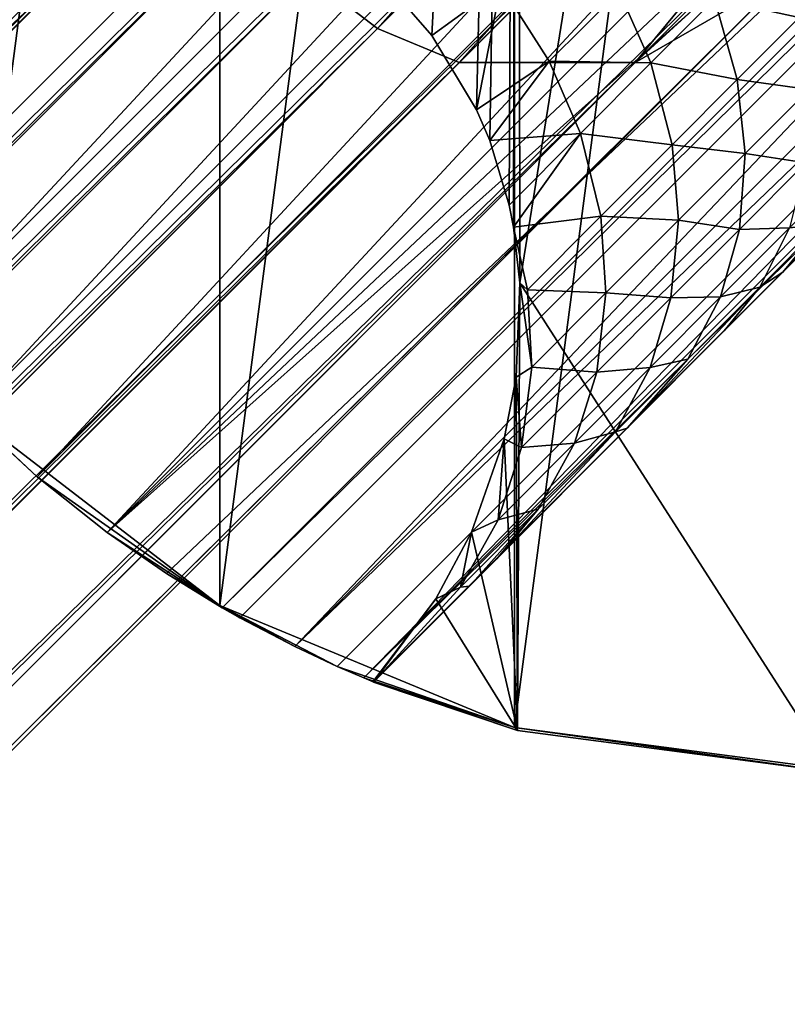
# Model space of a CAD drawing. Header units: millimetres. Extents: x -1598 to -691, y 18 to 189.
# Tile 8 of 158: x -1508.88 to -1503.23, y 102.57 to 109.82. Entities that reach past the tile are written whole.
import ezdxf

# ---------------------------------------------------------------- set-up
doc = ezdxf.new("R2010")
doc.units = ezdxf.units.MM
doc.header["$LTSCALE"] = 25.4
doc.layers.get('0').update_dxf_attribs({"true_color": 0xff5454})

# ---------------------------------------------------------------- blocks, each defined once
blk = doc.blocks.new('MORE-EYE-7826-7825-7608-ZIGZAG.STL')
at = {"color": 7, "true_color": 0xfaf5f5}
mesh = blk.add_polyface(dxfattribs=at)
corners = [(135.2587, 115.628, 102.7834), (135.2587, 110.9693, 102.7818), (134.952, 113.2987, 102.7827), (136.1578, 117.7987, 102.7839), (136.1578, 108.7987, 102.7807), (137.5881, 119.6626, 102.784), (137.5881, 106.9347, 102.7795), (139.452, 121.0929, 102.7839), (139.452, 105.5044, 102.7783), (141.6227, 121.992, 102.7834), (141.6227, 104.6053, 102.7772), (143.952, 122.2987, 102.7827), (143.952, 104.2987, 102.7763), (146.2814, 121.992, 102.7818), (146.2814, 104.6053, 102.7756), (148.452, 121.0929, 102.7807), (148.452, 105.5044, 102.7751), (150.316, 119.6626, 102.7795), (150.316, 106.9347, 102.775), (151.7463, 117.7987, 102.7783), (151.7463, 108.7987, 102.7751), (152.6454, 115.628, 102.7772), (152.6454, 110.9693, 102.7756), (152.952, 113.2987, 102.7763)]
mesh.append_faces([[corners[k] for k in face] for face in [(0, 1, 2), (22, 21, 23)]], dxfattribs={"vtx0": -1, "color": 7})
mesh.append_faces([[corners[k] for k in face] for face in [(1, 3, 4), (4, 5, 6), (6, 7, 8), (8, 9, 10), (10, 11, 12), (12, 13, 14), (14, 15, 16), (16, 17, 18), (18, 19, 20), (20, 21, 22)]], dxfattribs={"vtx0": -1, "vtx1": -1, "color": 7})
mesh.append_faces([[corners[k] for k in face] for face in [(1, 0, 3), (4, 3, 5), (6, 5, 7), (8, 7, 9), (10, 9, 11), (12, 11, 13), (14, 13, 15), (16, 15, 17), (18, 17, 19), (20, 19, 21)]], dxfattribs={"vtx0": -1, "vtx2": -1, "color": 7})
mesh = blk.add_polyface(dxfattribs=at)
corners = [(141.6439, 104.5841, 162.7772), (141.0429, 105.5533, 162.7778), (140.5802, 104.9415, 162.7777), (141.3055, 106.0431, 162.7779), (141.5469, 106.7306, 162.778), (141.6339, 107.1836, 162.7782), (141.661, 107.8797, 162.7784), (143.9733, 104.2774, 162.7763), (135.28, 110.9481, 162.7817), (135.28, 115.6068, 162.7834), (134.9733, 113.2774, 162.7827), (135.6374, 109.8843, 162.7812), (136.179, 117.7774, 162.7838), (136.2255, 110.3322, 162.7812), (137.6093, 119.6414, 162.784), (136.6678, 110.5765, 162.7811), (137.3385, 110.8277, 162.781), (138.0501, 110.9567, 162.7808), (139.4733, 121.0716, 162.7838), (138.724, 110.9539, 162.7805), (139.0622, 110.9046, 162.7804), (139.3979, 110.821, 162.7802), (139.9901, 110.5758, 162.78), (141.6439, 121.9707, 162.7834), (140.4657, 110.263, 162.7797), (140.7262, 110.0303, 162.7795), (141.0135, 109.6993, 162.7793), (141.343, 109.1527, 162.779), (141.44, 108.9259, 162.7789), (141.5826, 108.452, 162.7786), (141.6149, 108.2878, 162.7786), (143.9733, 122.2774, 162.7827), (146.3027, 104.5841, 162.7756), (146.2808, 118.902, 162.7807), (146.3407, 118.2235, 162.7804), (148.4733, 105.4832, 162.7751), (146.438, 117.8316, 162.7802), (146.692, 117.2336, 162.7799), (146.822, 117.0177, 162.7798), (147.2221, 116.5263, 162.7795), (147.5424, 116.2471, 162.7793), (147.8908, 116.0177, 162.7791), (148.4596, 115.7641, 162.7788), (149.095, 115.6168, 162.7785), (150.3372, 106.9135, 162.775), (149.8077, 115.5921, 162.7782), (150.4915, 115.6969, 162.778), (151.7675, 108.7774, 162.7751), (151.1653, 115.9264, 162.7779), (151.805, 116.2772, 162.7778), (152.6666, 110.9481, 162.7756), (152.3092, 116.6705, 162.7778), (152.6666, 115.6068, 162.7772), (152.9733, 113.2774, 162.7763), (146.3027, 121.9707, 162.7817), (146.3083, 119.3338, 162.7808), (146.459, 120.0338, 162.781), (146.6415, 120.5126, 162.7811), (147.0054, 121.1569, 162.7812), (147.3664, 121.6133, 162.7813)]
mesh.append_faces([[corners[k] for k in face] for face in [(0, 1, 2), (8, 9, 10), (52, 50, 53), (54, 58, 59)]], dxfattribs={"vtx0": -1, "color": 7})
mesh.append_faces([[corners[k] for k in face] for face in [(1, 0, 3), (3, 0, 4), (4, 0, 5), (5, 0, 6), (9, 11, 12), (12, 13, 14), (14, 17, 18), (18, 22, 23), (23, 6, 31), (33, 32, 34), (34, 35, 36), (36, 35, 37), (37, 35, 38), (38, 35, 39), (39, 35, 40), (40, 35, 41), (41, 35, 42), (42, 35, 43), (43, 44, 45), (45, 44, 46), (46, 47, 48), (48, 47, 49), (49, 50, 51), (51, 50, 52)]], dxfattribs={"vtx0": -1, "vtx1": -1, "color": 7})
mesh.append_faces([[corners[k] for k in face] for face in [(31, 6, 7), (31, 32, 33)]], dxfattribs={"vtx0": -1, "vtx1": -1, "vtx2": -1, "color": 7})
mesh.append_faces([[corners[k] for k in face] for face in [(6, 0, 7), (9, 8, 11), (12, 11, 13), (14, 13, 15), (14, 15, 16), (14, 16, 17), (18, 17, 19), (18, 19, 20), (18, 20, 21), (18, 21, 22), (23, 22, 24), (23, 24, 25), (23, 25, 26), (23, 26, 27), (23, 27, 28), (23, 28, 29), (23, 29, 30), (23, 30, 6), (31, 7, 32), (34, 32, 35), (43, 35, 44), (46, 44, 47), (49, 47, 50), (33, 54, 31), (54, 33, 55), (54, 55, 56), (54, 56, 57), (54, 57, 58)]], dxfattribs={"vtx0": -1, "vtx2": -1, "color": 7})
mesh = blk.add_polyface(dxfattribs=at)
corners = [(147.4256, 121.591, 153.0976), (135.7441, 109.6285, 152.4417), (147.6222, 121.5066, 152.4417), (135.66, 109.8244, 153.094)]
mesh.append_faces([[corners[k] for k in face] for face in [(0, 1, 2), (1, 0, 3)]], dxfattribs={"vtx0": -1, "color": 7})
mesh = blk.add_polyface(dxfattribs=at)
corners = [(147.9339, 121.3611, 151.8362), (135.7441, 109.6285, 152.4417), (135.8902, 109.3156, 151.8342), (147.6222, 121.5066, 152.4417)]
mesh.append_faces([[corners[k] for k in face] for face in [(0, 1, 2), (1, 0, 3)]], dxfattribs={"vtx0": -1, "color": 7})
mesh = blk.add_polyface(dxfattribs=at)
corners = [(136.1006, 108.9129, 151.3059), (147.9339, 121.3611, 151.8362), (135.8902, 109.3156, 151.8342), (148.3379, 121.1501, 151.3058)]
mesh.append_faces([[corners[k] for k in face] for face in [(0, 1, 2), (1, 0, 3)]], dxfattribs={"vtx0": -1, "color": 7})
mesh = blk.add_polyface(dxfattribs=at)
corners = [(148.4692, 121.0758, 151.1684), (148.3379, 121.1501, 151.3058), (136.1006, 108.9129, 151.3059)]
mesh.append_faces([[corners[k] for k in face] for face in [(0, 1, 2)]], dxfattribs={"color": 7})
mesh = blk.add_polyface(dxfattribs=at)
corners = [(148.4692, 121.0758, 151.1684), (136.1006, 108.9129, 151.3059), (136.1702, 108.7898, 151.1766)]
mesh.append_faces([[corners[k] for k in face] for face in [(0, 1, 2)]], dxfattribs={"color": 7})
mesh = blk.add_polyface(dxfattribs=at)
corners = [(148.8802, 120.8236, 150.8157), (148.4692, 121.0758, 151.1684), (136.1702, 108.7898, 151.1766)]
mesh.append_faces([[corners[k] for k in face] for face in [(0, 1, 2)]], dxfattribs={"color": 7})
mesh = blk.add_polyface(dxfattribs=at)
corners = [(149.3149, 120.5219, 150.5466), (148.8802, 120.8236, 150.8157), (136.1702, 108.7898, 151.1766)]
mesh.append_faces([[corners[k] for k in face] for face in [(0, 1, 2)]], dxfattribs={"color": 7})
mesh = blk.add_polyface(dxfattribs=at)
corners = [(149.3149, 120.5219, 150.5466), (136.1702, 108.7898, 151.1766), (136.4255, 108.373, 150.8176)]
mesh.append_faces([[corners[k] for k in face] for face in [(0, 1, 2)]], dxfattribs={"color": 7})
mesh = blk.add_polyface(dxfattribs=at)
corners = [(149.3149, 120.5219, 150.5466), (136.4255, 108.373, 150.8176), (136.7288, 107.9358, 150.5466)]
mesh.append_faces([[corners[k] for k in face] for face in [(0, 1, 2)]], dxfattribs={"color": 7})
mesh = blk.add_polyface(dxfattribs=at)
corners = [(137.1386, 107.4212, 150.3477), (149.3149, 120.5219, 150.5466), (136.7288, 107.9358, 150.5466), (149.8318, 120.1101, 150.347)]
mesh.append_faces([[corners[k] for k in face] for face in [(0, 1, 2), (1, 0, 3)]], dxfattribs={"vtx0": -1, "color": 7})
mesh = blk.add_polyface(dxfattribs=at)
corners = [(137.6049, 106.9179, 150.2795), (149.8318, 120.1101, 150.347), (137.1386, 107.4212, 150.3477), (150.3328, 119.6458, 150.2795)]
mesh.append_faces([[corners[k] for k in face] for face in [(0, 1, 2), (1, 0, 3)]], dxfattribs={"vtx0": -1, "color": 7})
mesh = blk.add_polyface(dxfattribs=at)
corners = [(138.1082, 106.4516, 150.347), (150.3328, 119.6458, 150.2795), (137.6049, 106.9179, 150.2795), (150.7991, 119.1425, 150.347)]
mesh.append_faces([[corners[k] for k in face] for face in [(0, 1, 2), (1, 0, 3)]], dxfattribs={"vtx0": -1, "color": 7})
mesh = blk.add_polyface(dxfattribs=at)
corners = [(138.6229, 106.0416, 150.5452), (150.7991, 119.1425, 150.347), (138.1082, 106.4516, 150.347), (151.2091, 118.6278, 150.5452)]
mesh.append_faces([[corners[k] for k in face] for face in [(0, 1, 2), (1, 0, 3)]], dxfattribs={"vtx0": -1, "color": 7})
mesh = blk.add_polyface(dxfattribs=at)
corners = [(151.5117, 118.1916, 150.8147), (151.2091, 118.6278, 150.5452), (138.6229, 106.0416, 150.5452)]
mesh.append_faces([[corners[k] for k in face] for face in [(0, 1, 2)]], dxfattribs={"color": 7})
mesh = blk.add_polyface(dxfattribs=at)
corners = [(151.7682, 117.7733, 151.1743), (151.5117, 118.1916, 150.8147), (138.6229, 106.0416, 150.5452)]
mesh.append_faces([[corners[k] for k in face] for face in [(0, 1, 2)]], dxfattribs={"color": 7})
at = {"color": 7, "true_color": 0xffffff}
mesh = blk.add_polyface(dxfattribs=at)
corners = [(147.9595, 118.0131, 116.6771), (140.6131, 109.7516, 116.7623), (140.0954, 110.1489, 116.6771), (148.3568, 117.4953, 116.7623)]
mesh.append_faces([[corners[k] for k in face] for face in [(0, 1, 2), (1, 0, 3)]], dxfattribs={"vtx0": -1, "color": 7})
at = {"color": 7, "true_color": 0xfaf5f5}
mesh = blk.add_polyface(dxfattribs=at)
corners = [(151.7682, 117.7733, 151.1743), (138.6229, 106.0416, 150.5452), (139.0601, 105.7383, 150.8155)]
mesh.append_faces([[corners[k] for k in face] for face in [(0, 1, 2)]], dxfattribs={"color": 7})
mesh = blk.add_polyface(dxfattribs=at)
corners = [(151.7682, 117.7733, 151.1743), (139.0601, 105.7383, 150.8155), (139.4692, 105.4873, 151.166)]
mesh.append_faces([[corners[k] for k in face] for face in [(0, 1, 2)]], dxfattribs={"color": 7})
mesh = blk.add_polyface(dxfattribs=at)
corners = [(151.8378, 117.6501, 151.3034), (151.7682, 117.7733, 151.1743), (139.4692, 105.4873, 151.166)]
mesh.append_faces([[corners[k] for k in face] for face in [(0, 1, 2)]], dxfattribs={"color": 7})
mesh = blk.add_polyface(dxfattribs=at)
corners = [(151.8378, 117.6501, 151.3034), (139.4692, 105.4873, 151.166), (139.6005, 105.4129, 151.3033)]
mesh.append_faces([[corners[k] for k in face] for face in [(0, 1, 2)]], dxfattribs={"color": 7})
mesh = blk.add_polyface(dxfattribs=at)
corners = [(140.0047, 105.2016, 151.8328), (151.8378, 117.6501, 151.3034), (139.6005, 105.4129, 151.3033), (152.0484, 117.2473, 151.8308)]
mesh.append_faces([[corners[k] for k in face] for face in [(0, 1, 2), (1, 0, 3)]], dxfattribs={"vtx0": -1, "color": 7})
at = {"color": 7, "true_color": 0xffffff}
mesh = blk.add_polyface(dxfattribs=at)
corners = [(148.3568, 117.4953, 116.7623), (141.216, 109.5018, 117.012), (140.6131, 109.7516, 116.7623), (148.6066, 116.8924, 117.012)]
mesh.append_faces([[corners[k] for k in face] for face in [(0, 1, 2), (1, 0, 3)]], dxfattribs={"vtx0": -1, "color": 7})
at = {"color": 7, "true_color": 0xfaf5f5}
mesh = blk.add_polyface(dxfattribs=at)
corners = [(152.1951, 116.9336, 152.4385), (140.0047, 105.2016, 151.8328), (140.3171, 105.0556, 152.4385), (152.0484, 117.2473, 151.8308)]
mesh.append_faces([[corners[k] for k in face] for face in [(0, 1, 2), (1, 0, 3)]], dxfattribs={"vtx0": -1, "color": 7})
mesh = blk.add_polyface(dxfattribs=at)
corners = [(140.5137, 104.9709, 153.092), (152.1951, 116.9336, 152.4385), (140.3171, 105.0556, 152.4385), (152.2798, 116.737, 153.0919)]
mesh.append_faces([[corners[k] for k in face] for face in [(0, 1, 2), (1, 0, 3)]], dxfattribs={"vtx0": -1, "color": 7})
at = {"color": 7, "true_color": 0xffffff}
mesh = blk.add_polyface(dxfattribs=at)
corners = [(148.6066, 116.8924, 117.012), (142.5101, 109.5018, 117.9271), (141.216, 109.5018, 117.012), (148.6066, 115.5983, 117.9271)]
mesh.append_faces([[corners[k] for k in face] for face in [(0, 1, 2), (1, 0, 3)]], dxfattribs={"vtx0": -1, "color": 7})
at = {"color": 7, "true_color": 0xfaf5f5}
mesh = blk.add_polyface(dxfattribs=at)
corners = [(146.445, 110.8057, 153.7777), (140.5137, 104.9709, 153.092), (140.5819, 104.9427, 153.7777), (152.2798, 116.737, 153.0919), (152.308, 116.6688, 153.7777)]
mesh.append_faces([[corners[k] for k in face] for face in [(0, 1, 2), (3, 0, 4)]], dxfattribs={"vtx0": -1, "color": 7})
mesh.append_faces([[corners[k] for k in face] for face in [(1, 0, 3)]], dxfattribs={"vtx0": -1, "vtx1": -1, "color": 7})
at = {"color": 7, "true_color": 0xffffff}
mesh = blk.add_polyface(dxfattribs=at)
corners = [(147.9595, 114.4776, 119.1771), (142.5101, 109.5018, 117.9271), (148.6066, 115.5983, 117.9271), (143.6308, 110.1489, 119.1771)]
mesh.append_faces([[corners[k] for k in face] for face in [(0, 1, 2), (1, 0, 3)]], dxfattribs={"vtx0": -1, "color": 7})
mesh = blk.add_polyface(dxfattribs=at)
corners = [(71.549, 45.1382, 1335.0438), (141.216, 114.3315, 132.2809), (140.0953, 113.6844, 132.2306), (72.6697, 45.7851, 1335.0941)]
mesh.append_faces([[corners[k] for k in face] for face in [(0, 1, 2), (1, 0, 3)]], dxfattribs={"vtx0": -1, "color": 7})
mesh = blk.add_polyface(dxfattribs=at)
corners = [(72.6697, 45.7851, 1335.0941), (142.5101, 114.3315, 132.3177), (141.216, 114.3315, 132.2809), (73.9638, 45.7851, 1335.131)]
mesh.append_faces([[corners[k] for k in face] for face in [(0, 1, 2), (1, 0, 3)]], dxfattribs={"vtx0": -1, "color": 7})
mesh = blk.add_polyface(dxfattribs=at)
corners = [(73.9638, 45.7851, 1335.131), (143.1131, 114.0817, 132.3278), (142.5101, 114.3315, 132.3177), (74.5667, 45.5354, 1335.141)]
mesh.append_faces([[corners[k] for k in face] for face in [(0, 1, 2), (1, 0, 3)]], dxfattribs={"vtx0": -1, "color": 7})
mesh = blk.add_polyface(dxfattribs=at)
corners = [(74.5667, 45.5354, 1335.141), (143.6309, 113.6845, 132.3312), (143.1131, 114.0817, 132.3278), (75.0845, 45.1381, 1335.1444)]
mesh.append_faces([[corners[k] for k in face] for face in [(0, 1, 2), (1, 0, 3)]], dxfattribs={"vtx0": -1, "color": 7})
mesh = blk.add_polyface(dxfattribs=at)
corners = [(71.549, 45.1382, 1335.0438), (139.4482, 112.5637, 132.1804), (70.902, 44.0174, 1334.9935), (140.0953, 113.6844, 132.2306)]
mesh.append_faces([[corners[k] for k in face] for face in [(0, 1, 2), (1, 0, 3)]], dxfattribs={"vtx0": -1, "color": 7})
mesh = blk.add_polyface(dxfattribs=at)
corners = [(144.0282, 113.1667, 132.3278), (75.0845, 45.1381, 1335.1444), (75.4818, 44.6203, 1335.141), (143.6309, 113.6845, 132.3312)]
mesh.append_faces([[corners[k] for k in face] for face in [(0, 1, 2), (1, 0, 3)]], dxfattribs={"vtx0": -1, "color": 7})
mesh = blk.add_polyface(dxfattribs=at)
corners = [(144.2779, 112.5637, 132.3177), (75.4818, 44.6203, 1335.141), (75.7315, 44.0174, 1335.131), (144.0282, 113.1667, 132.3278)]
mesh.append_faces([[corners[k] for k in face] for face in [(0, 1, 2), (1, 0, 3)]], dxfattribs={"vtx0": -1, "color": 7})
mesh = blk.add_polyface(dxfattribs=at)
corners = [(70.902, 44.0174, 1334.9935), (139.4483, 111.2696, 132.1435), (70.902, 42.7233, 1334.9567), (139.4482, 112.5637, 132.1804)]
mesh.append_faces([[corners[k] for k in face] for face in [(0, 1, 2), (1, 0, 3)]], dxfattribs={"vtx0": -1, "color": 7})
mesh = blk.add_polyface(dxfattribs=at)
corners = [(144.2779, 111.2696, 132.2809), (75.7315, 44.0174, 1335.131), (75.7315, 42.7233, 1335.0941), (144.2779, 112.5637, 132.3177)]
mesh.append_faces([[corners[k] for k in face] for face in [(0, 1, 2), (1, 0, 3)]], dxfattribs={"vtx0": -1, "color": 7})
mesh = blk.add_polyface(dxfattribs=at)
corners = [(70.902, 42.7233, 1334.9567), (139.698, 110.6667, 132.1335), (71.1517, 42.1204, 1334.9467), (139.4483, 111.2696, 132.1435)]
mesh.append_faces([[corners[k] for k in face] for face in [(0, 1, 2), (1, 0, 3)]], dxfattribs={"vtx0": -1, "color": 7})
mesh = blk.add_polyface(dxfattribs=at)
corners = [(143.6308, 110.1489, 132.2306), (75.7315, 42.7233, 1335.0941), (75.0846, 41.6026, 1335.0438), (144.2779, 111.2696, 132.2809)]
mesh.append_faces([[corners[k] for k in face] for face in [(0, 1, 2), (1, 0, 3)]], dxfattribs={"vtx0": -1, "color": 7})
at = {"color": 7, "true_color": 0xfaf5f5}
mesh = blk.add_polyface(dxfattribs=at)
corners = [(140.5819, 104.9427, 153.7777), (145.9011, 110.2618, 153.8514), (146.445, 110.8057, 153.7777), (145.514, 109.8746, 153.9937), (144.7778, 109.1381, 154.4704), (144.5793, 108.9394, 154.6452), (144.1354, 108.4952, 155.1072), (143.599, 107.9584, 155.7966), (143.1671, 107.526, 156.4561), (142.4517, 106.8096, 157.7533), (141.4915, 105.848, 159.896), (141.2903, 105.6464, 160.4034), (140.585, 104.9397, 162.3418)]
mesh.append_faces([[corners[k] for k in face] for face in [(0, 1, 2), (11, 0, 12)]], dxfattribs={"vtx0": -1, "color": 7})
mesh.append_faces([[corners[k] for k in face] for face in [(1, 0, 3), (3, 0, 4), (4, 0, 5), (5, 0, 6), (6, 0, 7), (7, 0, 8), (8, 0, 9), (9, 0, 10), (10, 0, 11)]], dxfattribs={"vtx0": -1, "vtx1": -1, "color": 7})
at = {"color": 7, "true_color": 0xffffff}
mesh = blk.add_polyface(dxfattribs=at)
corners = [(71.1517, 42.1204, 1334.9467), (140.0954, 110.1489, 132.1301), (71.549, 41.6026, 1334.9432), (139.698, 110.6667, 132.1335)]
mesh.append_faces([[corners[k] for k in face] for face in [(0, 1, 2), (1, 0, 3)]], dxfattribs={"vtx0": -1, "color": 7})
at = {"color": 7, "true_color": 0xfaf5f5}
mesh = blk.add_polyface(dxfattribs=at)
corners = [(141.5207, 110.0713, 161.6177), (142.3921, 110.0251, 160.3425), (141.8785, 109.5106, 161.5353), (142.0311, 110.5825, 160.4328)]
mesh.append_faces([[corners[k] for k in face] for face in [(0, 1, 2), (1, 0, 3)]], dxfattribs={"vtx0": -1, "color": 7})
mesh = blk.add_polyface(dxfattribs=at)
corners = [(142.3921, 110.0251, 160.3425), (143.0954, 109.9691, 159.2445), (142.6258, 109.4988, 160.2082), (142.8554, 110.489, 159.3914)]
mesh.append_faces([[corners[k] for k in face] for face in [(0, 1, 2), (1, 0, 3)]], dxfattribs={"vtx0": -1, "color": 7})
mesh = blk.add_polyface(dxfattribs=at)
corners = [(143.0954, 109.9691, 159.2445), (143.7198, 109.8331, 158.2069), (143.263, 109.3757, 159.0211), (143.5395, 110.4137, 158.4521)]
mesh.append_faces([[corners[k] for k in face] for face in [(0, 1, 2), (1, 0, 3)]], dxfattribs={"vtx0": -1, "color": 7})
at = {"color": 7, "true_color": 0xffffff}
mesh = blk.add_polyface(dxfattribs=at)
corners = [(140.6131, 109.7516, 132.1335), (71.549, 41.6026, 1334.9432), (140.0954, 110.1489, 132.1301), (72.0668, 41.2053, 1334.9467)]
mesh.append_faces([[corners[k] for k in face] for face in [(0, 1, 2), (1, 0, 3)]], dxfattribs={"vtx0": -1, "color": 7})
mesh = blk.add_polyface(dxfattribs=at)
corners = [(143.6308, 110.1489, 132.2306), (73.9638, 40.9556, 1334.9935), (142.5101, 109.5018, 132.1804), (75.0846, 41.6026, 1335.0438)]
mesh.append_faces([[corners[k] for k in face] for face in [(0, 1, 2), (1, 0, 3)]], dxfattribs={"vtx0": -1, "color": 7})
mesh = blk.add_polyface(dxfattribs=at)
corners = [(140.6131, 109.7516, 116.7623), (140.0954, 110.1489, 132.1301), (140.0954, 110.1489, 116.6771), (140.6131, 109.7516, 132.1335)]
mesh.append_faces([[corners[k] for k in face] for face in [(0, 1, 2), (1, 0, 3)]], dxfattribs={"vtx0": -1, "color": 7})
mesh = blk.add_polyface(dxfattribs=at)
corners = [(143.6308, 110.1489, 119.1771), (142.5101, 109.5018, 132.1804), (142.5101, 109.5018, 117.9271), (143.6308, 110.1489, 132.2306)]
mesh.append_faces([[corners[k] for k in face] for face in [(0, 1, 2), (1, 0, 3)]], dxfattribs={"vtx0": -1, "color": 7})
at = {"color": 7, "true_color": 0xfaf5f5}
mesh = blk.add_polyface(dxfattribs=at)
corners = [(141.5207, 110.0713, 161.6177), (141.0135, 109.6993, 162.7793), (140.7262, 110.0303, 162.7795)]
mesh.append_faces([[corners[k] for k in face] for face in [(0, 1, 2)]], dxfattribs={"color": 7})
mesh = blk.add_polyface(dxfattribs=at)
corners = [(141.5207, 110.0713, 161.6177), (141.343, 109.1527, 162.779), (141.0135, 109.6993, 162.7793)]
mesh.append_faces([[corners[k] for k in face] for face in [(0, 1, 2)]], dxfattribs={"color": 7})
mesh = blk.add_polyface(dxfattribs=at)
corners = [(141.5207, 110.0713, 161.6177), (141.8785, 109.5106, 161.5353), (141.343, 109.1527, 162.779)]
mesh.append_faces([[corners[k] for k in face] for face in [(0, 1, 2)]], dxfattribs={"color": 7})
mesh = blk.add_polyface(dxfattribs=at)
corners = [(141.8785, 109.5106, 161.5353), (142.6258, 109.4988, 160.2082), (142.1072, 108.9793, 161.4127), (142.3921, 110.0251, 160.3425)]
mesh.append_faces([[corners[k] for k in face] for face in [(0, 1, 2), (1, 0, 3)]], dxfattribs={"vtx0": -1, "color": 7})
mesh = blk.add_polyface(dxfattribs=at)
corners = [(142.6258, 109.4988, 160.2082), (143.263, 109.3757, 159.0211), (142.7838, 108.8958, 160.0041), (143.0954, 109.9691, 159.2445)]
mesh.append_faces([[corners[k] for k in face] for face in [(0, 1, 2), (1, 0, 3)]], dxfattribs={"vtx0": -1, "color": 7})
mesh = blk.add_polyface(dxfattribs=at)
corners = [(143.263, 109.3757, 159.0211), (143.792, 109.3037, 157.9268), (143.3206, 108.8317, 158.7661), (143.7198, 109.8331, 158.2069)]
mesh.append_faces([[corners[k] for k in face] for face in [(0, 1, 2), (1, 0, 3)]], dxfattribs={"vtx0": -1, "color": 7})
at = {"color": 7, "true_color": 0xffffff}
mesh = blk.add_polyface(dxfattribs=at)
corners = [(141.216, 109.5018, 132.1435), (72.0668, 41.2053, 1334.9467), (140.6131, 109.7516, 132.1335), (72.6697, 40.9556, 1334.9567)]
mesh.append_faces([[corners[k] for k in face] for face in [(0, 1, 2), (1, 0, 3)]], dxfattribs={"vtx0": -1, "color": 7})
mesh = blk.add_polyface(dxfattribs=at)
corners = [(141.216, 109.5018, 117.012), (140.6131, 109.7516, 132.1335), (140.6131, 109.7516, 116.7623), (141.216, 109.5018, 132.1435)]
mesh.append_faces([[corners[k] for k in face] for face in [(0, 1, 2), (1, 0, 3)]], dxfattribs={"vtx0": -1, "color": 7})
mesh = blk.add_polyface(dxfattribs=at)
corners = [(142.5101, 109.5018, 132.1804), (72.6697, 40.9556, 1334.9567), (141.216, 109.5018, 132.1435), (73.9638, 40.9556, 1334.9935)]
mesh.append_faces([[corners[k] for k in face] for face in [(0, 1, 2), (1, 0, 3)]], dxfattribs={"vtx0": -1, "color": 7})
mesh = blk.add_polyface(dxfattribs=at)
corners = [(142.5101, 109.5018, 117.9271), (141.216, 109.5018, 132.1435), (141.216, 109.5018, 117.012), (142.5101, 109.5018, 132.1804)]
mesh.append_faces([[corners[k] for k in face] for face in [(0, 1, 2), (1, 0, 3)]], dxfattribs={"vtx0": -1, "color": 7})
at = {"color": 7, "true_color": 0xfaf5f5}
mesh = blk.add_polyface(dxfattribs=at)
corners = [(141.8785, 109.5106, 161.5353), (141.44, 108.9259, 162.7789), (141.343, 109.1527, 162.779)]
mesh.append_faces([[corners[k] for k in face] for face in [(0, 1, 2)]], dxfattribs={"color": 7})
mesh = blk.add_polyface(dxfattribs=at)
corners = [(141.8785, 109.5106, 161.5353), (142.1072, 108.9793, 161.4127), (141.44, 108.9259, 162.7789)]
mesh.append_faces([[corners[k] for k in face] for face in [(0, 1, 2)]], dxfattribs={"color": 7})
mesh = blk.add_polyface(dxfattribs=at)
corners = [(142.1072, 108.9793, 161.4127), (142.7838, 108.8958, 160.0041), (142.2577, 108.3689, 161.2263), (142.6258, 109.4988, 160.2082)]
mesh.append_faces([[corners[k] for k in face] for face in [(0, 1, 2), (1, 0, 3)]], dxfattribs={"vtx0": -1, "color": 7})
mesh = blk.add_polyface(dxfattribs=at)
corners = [(142.7838, 108.8958, 160.0041), (143.3206, 108.8317, 158.7661), (142.8304, 108.3408, 159.771), (143.263, 109.3757, 159.0211)]
mesh.append_faces([[corners[k] for k in face] for face in [(0, 1, 2), (1, 0, 3)]], dxfattribs={"vtx0": -1, "color": 7})
mesh = blk.add_polyface(dxfattribs=at)
corners = [(143.3206, 108.8317, 158.7661), (143.7675, 108.7621, 157.5802), (143.2781, 108.2721, 158.4504), (143.792, 109.3037, 157.9268)]
mesh.append_faces([[corners[k] for k in face] for face in [(0, 1, 2), (1, 0, 3)]], dxfattribs={"vtx0": -1, "color": 7})
mesh = blk.add_polyface(dxfattribs=at)
corners = [(142.1072, 108.9793, 161.4127), (141.5826, 108.452, 162.7786), (141.44, 108.9259, 162.7789)]
mesh.append_faces([[corners[k] for k in face] for face in [(0, 1, 2)]], dxfattribs={"color": 7})
mesh = blk.add_polyface(dxfattribs=at)
corners = [(142.1072, 108.9793, 161.4127), (141.6149, 108.2878, 162.7786), (141.5826, 108.452, 162.7786)]
mesh.append_faces([[corners[k] for k in face] for face in [(0, 1, 2)]], dxfattribs={"color": 7})
mesh = blk.add_polyface(dxfattribs=at)
corners = [(142.1072, 108.9793, 161.4127), (142.2577, 108.3689, 161.2263), (141.6149, 108.2878, 162.7786)]
mesh.append_faces([[corners[k] for k in face] for face in [(0, 1, 2)]], dxfattribs={"color": 7})
mesh = blk.add_polyface(dxfattribs=at)
corners = [(142.2577, 108.3689, 161.2263), (142.8304, 108.3408, 159.771), (142.2957, 107.8052, 161.0135), (142.7838, 108.8958, 160.0041)]
mesh.append_faces([[corners[k] for k in face] for face in [(0, 1, 2), (1, 0, 3)]], dxfattribs={"vtx0": -1, "color": 7})
mesh = blk.add_polyface(dxfattribs=at)
corners = [(142.8304, 108.3408, 159.771), (143.2781, 108.2721, 158.4504), (142.7743, 107.7676, 159.4826), (143.3206, 108.8317, 158.7661)]
mesh.append_faces([[corners[k] for k in face] for face in [(0, 1, 2), (1, 0, 3)]], dxfattribs={"vtx0": -1, "color": 7})
mesh = blk.add_polyface(dxfattribs=at)
corners = [(143.2781, 108.2721, 158.4504), (143.6472, 108.2842, 157.214), (143.1387, 107.775, 158.1169), (143.7675, 108.7621, 157.5802)]
mesh.append_faces([[corners[k] for k in face] for face in [(0, 1, 2), (1, 0, 3)]], dxfattribs={"vtx0": -1, "color": 7})
mesh = blk.add_polyface(dxfattribs=at)
corners = [(143.8912, 108.3105, 156.111), (144.1354, 108.4952, 155.1072), (143.599, 107.9584, 155.7966), (144.3483, 108.768, 155.5296)]
mesh.append_faces([[corners[k] for k in face] for face in [(0, 1, 2), (1, 0, 3)]], dxfattribs={"vtx0": -1, "color": 7})
mesh = blk.add_polyface(dxfattribs=at)
corners = [(143.6472, 108.2842, 157.214), (143.8912, 108.3105, 156.111), (143.4281, 107.847, 156.8123), (144.0865, 108.724, 156.5484)]
mesh.append_faces([[corners[k] for k in face] for face in [(0, 1, 2), (1, 0, 3)]], dxfattribs={"vtx0": -1, "color": 7})
mesh = blk.add_polyface(dxfattribs=at)
corners = [(142.2577, 108.3689, 161.2263), (141.7177, 107.8279, 162.6334), (141.6149, 108.2878, 162.7786)]
mesh.append_faces([[corners[k] for k in face] for face in [(0, 1, 2)]], dxfattribs={"color": 7})
mesh = blk.add_polyface(dxfattribs=at)
corners = [(141.7177, 107.8279, 162.6334), (142.2957, 107.8052, 161.0135), (141.7494, 107.2579, 162.4381), (142.2577, 108.3689, 161.2263)]
mesh.append_faces([[corners[k] for k in face] for face in [(0, 1, 2), (1, 0, 3)]], dxfattribs={"vtx0": -1, "color": 7})
mesh = blk.add_polyface(dxfattribs=at)
corners = [(142.2957, 107.8052, 161.0135), (142.7743, 107.7676, 159.4826), (142.229, 107.2213, 160.7501), (142.8304, 108.3408, 159.771)]
mesh.append_faces([[corners[k] for k in face] for face in [(0, 1, 2), (1, 0, 3)]], dxfattribs={"vtx0": -1, "color": 7})
mesh = blk.add_polyface(dxfattribs=at)
corners = [(143.4281, 107.847, 156.8123), (143.599, 107.9584, 155.7966), (143.1671, 107.526, 156.4561), (143.8912, 108.3105, 156.111)]
mesh.append_faces([[corners[k] for k in face] for face in [(0, 1, 2), (1, 0, 3)]], dxfattribs={"vtx0": -1, "color": 7})
mesh = blk.add_polyface(dxfattribs=at)
corners = [(141.6149, 108.2878, 162.7786), (141.7177, 107.8279, 162.6334), (141.661, 107.8797, 162.7784)]
mesh.append_faces([[corners[k] for k in face] for face in [(0, 1, 2)]], dxfattribs={"color": 7})
mesh = blk.add_polyface(dxfattribs=at)
corners = [(142.7743, 107.7676, 159.4826), (143.1387, 107.775, 158.1169), (142.6206, 107.2562, 159.1778), (143.2781, 108.2721, 158.4504)]
mesh.append_faces([[corners[k] for k in face] for face in [(0, 1, 2), (1, 0, 3)]], dxfattribs={"vtx0": -1, "color": 7})
mesh = blk.add_polyface(dxfattribs=at)
corners = [(143.1387, 107.775, 158.1169), (143.4281, 107.847, 156.8123), (142.8988, 107.3169, 157.7511), (143.6472, 108.2842, 157.214)]
mesh.append_faces([[corners[k] for k in face] for face in [(0, 1, 2), (1, 0, 3)]], dxfattribs={"vtx0": -1, "color": 7})
mesh = blk.add_polyface(dxfattribs=at)
corners = [(141.661, 107.8797, 162.7784), (141.7494, 107.2579, 162.4381), (141.6339, 107.1836, 162.7782)]
mesh.append_faces([[corners[k] for k in face] for face in [(0, 1, 2)]], dxfattribs={"color": 7})
mesh = blk.add_polyface(dxfattribs=at)
corners = [(141.661, 107.8797, 162.7784), (141.7177, 107.8279, 162.6334), (141.7494, 107.2579, 162.4381)]
mesh.append_faces([[corners[k] for k in face] for face in [(0, 1, 2)]], dxfattribs={"color": 7})
mesh = blk.add_polyface(dxfattribs=at)
corners = [(141.7494, 107.2579, 162.4381), (142.229, 107.2213, 160.7501), (141.6748, 106.6661, 162.1964), (142.2957, 107.8052, 161.0135)]
mesh.append_faces([[corners[k] for k in face] for face in [(0, 1, 2), (1, 0, 3)]], dxfattribs={"vtx0": -1, "color": 7})
mesh = blk.add_polyface(dxfattribs=at)
corners = [(143.4281, 107.847, 156.8123), (142.4517, 106.8096, 157.7533), (142.8988, 107.3169, 157.7511)]
mesh.append_faces([[corners[k] for k in face] for face in [(0, 1, 2)]], dxfattribs={"color": 7})
mesh = blk.add_polyface(dxfattribs=at)
corners = [(143.4281, 107.847, 156.8123), (143.1671, 107.526, 156.4561), (142.4517, 106.8096, 157.7533)]
mesh.append_faces([[corners[k] for k in face] for face in [(0, 1, 2)]], dxfattribs={"color": 7})
mesh = blk.add_polyface(dxfattribs=at)
corners = [(142.229, 107.2213, 160.7501), (142.6206, 107.2562, 159.1778), (142.064, 106.6987, 160.4718), (142.7743, 107.7676, 159.4826)]
mesh.append_faces([[corners[k] for k in face] for face in [(0, 1, 2), (1, 0, 3)]], dxfattribs={"vtx0": -1, "color": 7})
mesh = blk.add_polyface(dxfattribs=at)
corners = [(142.6206, 107.2562, 159.1778), (142.8988, 107.3169, 157.7511), (142.3649, 106.7822, 158.8435), (143.1387, 107.775, 158.1169)]
mesh.append_faces([[corners[k] for k in face] for face in [(0, 1, 2), (1, 0, 3)]], dxfattribs={"vtx0": -1, "color": 7})
mesh = blk.add_polyface(dxfattribs=at)
corners = [(142.8988, 107.3169, 157.7511), (142.4517, 106.8096, 157.7533), (142.3649, 106.7822, 158.8435)]
mesh.append_faces([[corners[k] for k in face] for face in [(0, 1, 2)]], dxfattribs={"color": 7})
mesh = blk.add_polyface(dxfattribs=at)
corners = [(141.6748, 106.6661, 162.1964), (142.064, 106.6987, 160.4718), (141.5015, 106.1352, 161.9411), (142.229, 107.2213, 160.7501)]
mesh.append_faces([[corners[k] for k in face] for face in [(0, 1, 2), (1, 0, 3)]], dxfattribs={"vtx0": -1, "color": 7})
mesh = blk.add_polyface(dxfattribs=at)
corners = [(141.7494, 107.2579, 162.4381), (141.6748, 106.6661, 162.1964), (141.6339, 107.1836, 162.7782)]
mesh.append_faces([[corners[k] for k in face] for face in [(0, 1, 2)]], dxfattribs={"color": 7})
mesh = blk.add_polyface(dxfattribs=at)
corners = [(142.064, 106.6987, 160.4718), (142.3649, 106.7822, 158.8435), (141.796, 106.2125, 160.1667), (142.6206, 107.2562, 159.1778)]
mesh.append_faces([[corners[k] for k in face] for face in [(0, 1, 2), (1, 0, 3)]], dxfattribs={"vtx0": -1, "color": 7})
mesh = blk.add_polyface(dxfattribs=at)
corners = [(141.6339, 107.1836, 162.7782), (141.6748, 106.6661, 162.1964), (141.5469, 106.7306, 162.778)]
mesh.append_faces([[corners[k] for k in face] for face in [(0, 1, 2)]], dxfattribs={"color": 7})
mesh = blk.add_polyface(dxfattribs=at)
corners = [(138.1082, 106.4516, 150.347), (137.5881, 106.9347, 102.7795), (139.452, 105.5044, 102.7783)]
mesh.append_faces([[corners[k] for k in face] for face in [(0, 1, 2)]], dxfattribs={"color": 7})
mesh = blk.add_polyface(dxfattribs=at)
corners = [(138.1082, 106.4516, 150.347), (137.6049, 106.9179, 150.2795), (137.5881, 106.9347, 102.7795)]
mesh.append_faces([[corners[k] for k in face] for face in [(0, 1, 2)]], dxfattribs={"color": 7})
mesh = blk.add_polyface(dxfattribs=at)
corners = [(142.4517, 106.8096, 157.7533), (141.4915, 105.848, 159.896), (142.3649, 106.7822, 158.8435)]
mesh.append_faces([[corners[k] for k in face] for face in [(0, 1, 2)]], dxfattribs={"color": 7})
mesh = blk.add_polyface(dxfattribs=at)
corners = [(142.3649, 106.7822, 158.8435), (141.4915, 105.848, 159.896), (141.796, 106.2125, 160.1667)]
mesh.append_faces([[corners[k] for k in face] for face in [(0, 1, 2)]], dxfattribs={"color": 7})
mesh = blk.add_polyface(dxfattribs=at)
corners = [(141.5469, 106.7306, 162.778), (141.5015, 106.1352, 161.9411), (141.3055, 106.0431, 162.7779)]
mesh.append_faces([[corners[k] for k in face] for face in [(0, 1, 2)]], dxfattribs={"color": 7})
mesh = blk.add_polyface(dxfattribs=at)
corners = [(141.5469, 106.7306, 162.778), (141.6748, 106.6661, 162.1964), (141.5015, 106.1352, 161.9411)]
mesh.append_faces([[corners[k] for k in face] for face in [(0, 1, 2)]], dxfattribs={"color": 7})
mesh = blk.add_polyface(dxfattribs=at)
corners = [(141.5015, 106.1352, 161.9411), (141.796, 106.2125, 160.1667), (141.2244, 105.6398, 161.661), (142.064, 106.6987, 160.4718)]
mesh.append_faces([[corners[k] for k in face] for face in [(0, 1, 2), (1, 0, 3)]], dxfattribs={"vtx0": -1, "color": 7})
mesh = blk.add_polyface(dxfattribs=at)
corners = [(138.6229, 106.0416, 150.5452), (138.1082, 106.4516, 150.347), (139.452, 105.5044, 102.7783)]
mesh.append_faces([[corners[k] for k in face] for face in [(0, 1, 2)]], dxfattribs={"color": 7})
mesh = blk.add_polyface(dxfattribs=at)
corners = [(141.796, 106.2125, 160.1667), (141.2903, 105.6464, 160.4034), (141.2244, 105.6398, 161.661)]
mesh.append_faces([[corners[k] for k in face] for face in [(0, 1, 2)]], dxfattribs={"color": 7})
mesh = blk.add_polyface(dxfattribs=at)
corners = [(141.796, 106.2125, 160.1667), (141.4915, 105.848, 159.896), (141.2903, 105.6464, 160.4034)]
mesh.append_faces([[corners[k] for k in face] for face in [(0, 1, 2)]], dxfattribs={"color": 7})
mesh = blk.add_polyface(dxfattribs=at)
corners = [(141.5015, 106.1352, 161.9411), (141.2244, 105.6398, 161.661), (141.3055, 106.0431, 162.7779)]
mesh.append_faces([[corners[k] for k in face] for face in [(0, 1, 2)]], dxfattribs={"color": 7})
mesh = blk.add_polyface(dxfattribs=at)
corners = [(139.0601, 105.7383, 150.8155), (138.6229, 106.0416, 150.5452), (139.452, 105.5044, 102.7783)]
mesh.append_faces([[corners[k] for k in face] for face in [(0, 1, 2)]], dxfattribs={"color": 7})
mesh = blk.add_polyface(dxfattribs=at)
corners = [(141.3055, 106.0431, 162.7779), (141.2244, 105.6398, 161.661), (141.0429, 105.5533, 162.7778)]
mesh.append_faces([[corners[k] for k in face] for face in [(0, 1, 2)]], dxfattribs={"color": 7})
mesh = blk.add_polyface(dxfattribs=at)
corners = [(139.4692, 105.4873, 151.166), (139.0601, 105.7383, 150.8155), (139.452, 105.5044, 102.7783)]
mesh.append_faces([[corners[k] for k in face] for face in [(0, 1, 2)]], dxfattribs={"color": 7})
mesh = blk.add_polyface(dxfattribs=at)
corners = [(141.2903, 105.6464, 160.4034), (140.585, 104.9397, 162.3418), (141.2244, 105.6398, 161.661)]
mesh.append_faces([[corners[k] for k in face] for face in [(0, 1, 2)]], dxfattribs={"color": 7})
mesh = blk.add_polyface(dxfattribs=at)
corners = [(141.2244, 105.6398, 161.661), (140.585, 104.9397, 162.3418), (141.0429, 105.5533, 162.7778)]
mesh.append_faces([[corners[k] for k in face] for face in [(0, 1, 2)]], dxfattribs={"color": 7})
mesh = blk.add_polyface(dxfattribs=at)
corners = [(141.0429, 105.5533, 162.7778), (140.585, 104.9397, 162.3418), (140.5802, 104.9415, 162.7777)]
mesh.append_faces([[corners[k] for k in face] for face in [(0, 1, 2)]], dxfattribs={"color": 7})
mesh = blk.add_polyface(dxfattribs=at)
corners = [(140.3171, 105.0556, 152.4385), (140.0047, 105.2016, 151.8328), (139.452, 105.5044, 102.7783)]
mesh.append_faces([[corners[k] for k in face] for face in [(0, 1, 2)]], dxfattribs={"color": 7})
mesh = blk.add_polyface(dxfattribs=at)
corners = [(140.3171, 105.0556, 152.4385), (139.452, 105.5044, 102.7783), (141.6227, 104.6053, 102.7772)]
mesh.append_faces([[corners[k] for k in face] for face in [(0, 1, 2)]], dxfattribs={"color": 7})
mesh = blk.add_polyface(dxfattribs=at)
corners = [(140.0047, 105.2016, 151.8328), (139.6005, 105.4129, 151.3033), (139.452, 105.5044, 102.7783)]
mesh.append_faces([[corners[k] for k in face] for face in [(0, 1, 2)]], dxfattribs={"color": 7})
mesh = blk.add_polyface(dxfattribs=at)
corners = [(139.6005, 105.4129, 151.3033), (139.4692, 105.4873, 151.166), (139.452, 105.5044, 102.7783)]
mesh.append_faces([[corners[k] for k in face] for face in [(0, 1, 2)]], dxfattribs={"color": 7})
mesh = blk.add_polyface(dxfattribs=at)
corners = [(140.5137, 104.9709, 153.092), (140.3171, 105.0556, 152.4385), (141.6227, 104.6053, 102.7772)]
mesh.append_faces([[corners[k] for k in face] for face in [(0, 1, 2)]], dxfattribs={"color": 7})
mesh = blk.add_polyface(dxfattribs=at)
corners = [(140.5819, 104.9427, 153.7777), (140.5137, 104.9709, 153.092), (141.6227, 104.6053, 102.7772)]
mesh.append_faces([[corners[k] for k in face] for face in [(0, 1, 2)]], dxfattribs={"color": 7})
mesh = blk.add_polyface(dxfattribs=at)
corners = [(141.6439, 104.5841, 162.7772), (140.5819, 104.9427, 153.7777), (141.6227, 104.6053, 102.7772), (140.585, 104.9397, 162.3418), (140.5802, 104.9415, 162.7777)]
mesh.append_faces([[corners[k] for k in face] for face in [(0, 1, 2), (3, 0, 4)]], dxfattribs={"vtx0": -1, "color": 7})
mesh.append_faces([[corners[k] for k in face] for face in [(1, 0, 3)]], dxfattribs={"vtx0": -1, "vtx1": -1, "color": 7})
mesh = blk.add_polyface(dxfattribs=at)
corners = [(143.9733, 104.2774, 162.7763), (141.6227, 104.6053, 102.7772), (143.952, 104.2987, 102.7763), (141.6439, 104.5841, 162.7772)]
mesh.append_faces([[corners[k] for k in face] for face in [(0, 1, 2), (1, 0, 3)]], dxfattribs={"vtx0": -1, "color": 7})

msp = doc.modelspace()

# ---------------------------------------------------------------- block references
at = {"color": 0}
msp.add_blockref('MORE-EYE-7826-7825-7608-ZIGZAG.STL', (-1646.8621, 0, -42.2539), dxfattribs=at)

doc.saveas('drawing.dxf')
